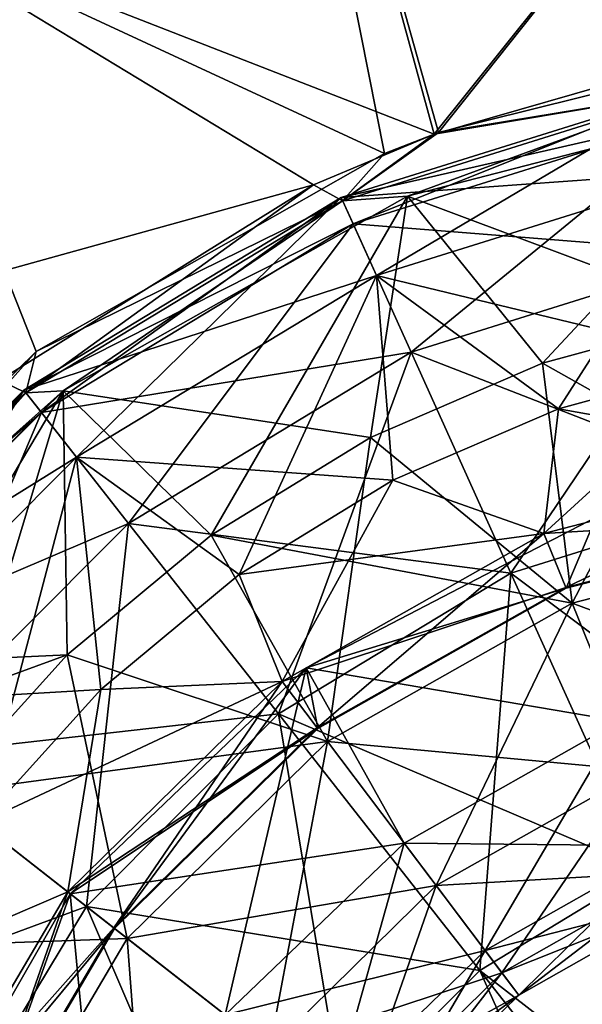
# Model space of a CAD drawing. Header units: millimetres. Extents: x -84 to 84, y -375 to 274.
# Tile 26 of 108: x -64.94 to -62.62, y 55.74 to 59.81. Entities that reach past the tile are written whole.
import ezdxf

# ---------------------------------------------------------------- set-up
doc = ezdxf.new("R2010")
doc.units = ezdxf.units.MM
doc.header["$LTSCALE"] = 148.96817
for name, color, linetype in [('144', 7, 'CONTINUOUS'), ('148', 7, 'CONTINUOUS'), ('165', 7, 'CONTINUOUS'), ('166', 7, 'CONTINUOUS'), ('167', 7, 'CONTINUOUS'), ('168', 7, 'CONTINUOUS'), ('169', 7, 'CONTINUOUS'), ('170', 7, 'CONTINUOUS'), ('171', 7, 'CONTINUOUS'), ('172', 7, 'CONTINUOUS'), ('183', 7, 'CONTINUOUS'), ('184', 7, 'CONTINUOUS'), ('185', 7, 'CONTINUOUS'), ('186', 7, 'CONTINUOUS'), ('187', 7, 'CONTINUOUS'), ('190', 7, 'CONTINUOUS'), ('191', 7, 'CONTINUOUS'), ('192', 7, 'CONTINUOUS')]:
    doc.layers.add(name, color=color, linetype=linetype)

msp = doc.modelspace()

# ---------------------------------------------------------------- linework, layer by layer
at = {"layer": '144', "color": 7, "linetype": 'CONTINUOUS', "true_color": 0xa2afbf}
for points in [[(-64.0305, 62.2573, -1.3969), (-63.4354, 59.2541, -3.4297), (-65.5935, 60.2567, -2.2853), (-64.0305, 62.2573, -1.3969)], [(-63.2119, 59.3412, -3.4293), (-63.4354, 59.2541, -3.4297), (-64.0305, 62.2573, -1.3969), (-63.2119, 59.3412, -3.4293)], [(-61.594, 61.3792, -2.4449), (-63.2119, 59.3412, -3.4293), (-64.0305, 62.2573, -1.3969), (-61.594, 61.3792, -2.4449)], [(-63.2119, 59.3412, -3.4293), (-61.594, 61.3792, -2.4449), (-61.8581, 59.6776, -3.4273), (-63.2119, 59.3412, -3.4293)], [(-64.8745, 58.4356, -3.4316), (-66.084, 57.2481, -3.4321), (-65.5935, 60.2567, -2.2853), (-64.8745, 58.4356, -3.4316)], [(-63.4354, 59.2541, -3.4297), (-64.8745, 58.4356, -3.4316), (-65.5935, 60.2567, -2.2853), (-63.4354, 59.2541, -3.4297)]]:
    msp.add_3dface(points, dxfattribs=at)
at = {"layer": '148', "color": 7, "linetype": 'CONTINUOUS', "true_color": 0xa2afbf}
for points in [[(-64.0305, 62.2573, 20.2469), (-65.5935, 60.2567, 21.1353), (-63.2296, 59.3345, 22.2794), (-64.0305, 62.2573, 20.2469)], [(-61.6066, 61.363, 21.3054), (-64.0305, 62.2573, 20.2469), (-63.2296, 59.3345, 22.2794), (-61.6066, 61.363, 21.3054)], [(-61.6066, 61.363, 21.3054), (-63.2296, 59.3345, 22.2794), (-62.3004, 59.6014, 22.278), (-61.6066, 61.363, 21.3054)], [(-65.5935, 60.2567, 21.1353), (-67.2391, 58.1505, 21.4365), (-63.7286, 59.1248, 22.2804), (-65.5935, 60.2567, 21.1353)], [(-63.2296, 59.3345, 22.2794), (-65.5935, 60.2567, 21.1353), (-63.7286, 59.1248, 22.2804), (-63.2296, 59.3345, 22.2794)], [(-63.7286, 59.1248, 22.2804), (-67.2391, 58.1505, 21.4365), (-65.0263, 58.3174, 22.2818), (-63.7286, 59.1248, 22.2804)]]:
    msp.add_3dface(points, dxfattribs=at)
at = {"layer": '165', "color": 7, "linetype": 'CONTINUOUS', "true_color": 0xa2afbf}
for points in [[(-64.6675, 56.1414, -22.5508), (-65.2476, 55.1789, -22.5508), (-65.4574, 56.7585, -21.1315), (-64.6675, 56.1414, -22.5508)], [(-64.6675, 56.1414, -22.5508), (-64.0175, 54.6272, -23.647), (-65.2476, 55.1789, -22.5508), (-64.6675, 56.1414, -22.5508)], [(-63.6052, 55.3114, -23.647), (-64.0175, 54.6272, -23.647), (-64.6675, 56.1414, -22.5508), (-63.6052, 55.3114, -23.647)]]:
    msp.add_3dface(points, dxfattribs=at)
at = {"layer": '166', "color": 7, "linetype": 'CONTINUOUS', "true_color": 0xa2afbf}
for points in [[(-65.1075, 56.4851, -14.5268), (-65.523, 55.867, -14.5268), (-64.7442, 56.2013, -13.6694), (-65.1075, 56.4851, -14.5268)], [(-64.7442, 56.2013, -13.6694), (-65.523, 55.867, -14.5268), (-65.3747, 55.1308, -13.6694), (-64.7442, 56.2013, -13.6694)], [(-64.734, 56.1933, -10.7994), (-65.1492, 55.0351, -11.7468), (-65.4056, 55.0217, -10.7994), (-64.734, 56.1933, -10.7994)], [(-64.7442, 56.2013, -13.6694), (-65.3747, 55.1308, -13.6694), (-64.5545, 56.0531, -12.7232), (-64.7442, 56.2013, -13.6694)], [(-64.5511, 56.0505, -11.7468), (-65.1492, 55.0351, -11.7468), (-64.734, 56.1933, -10.7994), (-64.5511, 56.0505, -11.7468)], [(-64.5545, 56.0531, -12.7232), (-65.3747, 55.1308, -13.6694), (-65.1532, 55.0368, -12.7232), (-64.5545, 56.0531, -12.7232)], [(-64.5545, 56.0531, -12.7232), (-65.1532, 55.0368, -12.7232), (-64.5511, 56.0505, -11.7468), (-64.5545, 56.0531, -12.7232)], [(-64.5511, 56.0505, -11.7468), (-65.1532, 55.0368, -12.7232), (-65.1492, 55.0351, -11.7468), (-64.5511, 56.0505, -11.7468)]]:
    msp.add_3dface(points, dxfattribs=at)
at = {"layer": '167', "color": 7, "linetype": 'CONTINUOUS', "true_color": 0xa2afbf}
for points in [[(-65.2651, 56.6083, -4.1441), (-64.4986, 56.0094, -4.7643), (-65.0879, 55.0091, -4.7643), (-65.2651, 56.6083, -4.1441)], [(-64.734, 56.1933, -10.7994), (-65.4056, 55.0217, -10.7994), (-64.0941, 55.6934, -10.0185), (-64.734, 56.1933, -10.7994)], [(-64.4986, 56.0094, -4.7643), (-64.4012, 54.7176, -5.6458), (-65.0879, 55.0091, -4.7643), (-64.4986, 56.0094, -4.7643)], [(-63.9108, 55.5502, -5.6458), (-64.4012, 54.7176, -5.6458), (-64.4986, 56.0094, -4.7643), (-63.9108, 55.5502, -5.6458)]]:
    msp.add_3dface(points, dxfattribs=at)
at = {"layer": '168', "color": 7, "linetype": 'CONTINUOUS', "true_color": 0xa2afbf}
for points in [[(-63.341, 59.0777, -3.7355), (-61.7583, 59.4872, -3.7355), (-62.783, 58.3876, -4.1441), (-63.341, 59.0777, -3.7355)], [(-62.783, 58.3876, -4.1441), (-61.7583, 59.4872, -3.7355), (-62.0367, 58.5901, -4.1441), (-62.783, 58.3876, -4.1441)], [(-64.7635, 58.2726, -3.7355), (-63.341, 59.0777, -3.7355), (-64.152, 57.6764, -4.1441), (-64.7635, 58.2726, -3.7355)], [(-64.152, 57.6764, -4.1441), (-63.341, 59.0777, -3.7355), (-63.4929, 58.081, -4.1441), (-64.152, 57.6764, -4.1441)], [(-63.4929, 58.081, -4.1441), (-63.341, 59.0777, -3.7355), (-62.783, 58.3876, -4.1441), (-63.4929, 58.081, -4.1441)], [(-65.5999, 56.8698, -3.947), (-65.9291, 57.127, -3.7355), (-64.7635, 58.2726, -3.7355), (-65.5999, 56.8698, -3.947)], [(-65.2651, 56.6083, -4.1441), (-65.5999, 56.8698, -3.947), (-64.7635, 58.2726, -3.7355), (-65.2651, 56.6083, -4.1441)], [(-65.2651, 56.6083, -4.1441), (-64.7635, 58.2726, -3.7355), (-64.7467, 57.1821, -4.1441), (-65.2651, 56.6083, -4.1441)], [(-64.7467, 57.1821, -4.1441), (-64.7635, 58.2726, -3.7355), (-64.152, 57.6764, -4.1441), (-64.7467, 57.1821, -4.1441)]]:
    msp.add_3dface(points, dxfattribs=at)
at = {"layer": '169', "color": 7, "linetype": 'CONTINUOUS', "true_color": 0xa2afbf}
for points in [[(-63.2119, 59.3412, -3.4293), (-61.8581, 59.6776, -3.4273), (-62.1473, 59.5169, -3.5608), (-63.2119, 59.3412, -3.4293)], [(-63.2119, 59.3412, -3.4293), (-62.1473, 59.5169, -3.5608), (-63.6084, 59.0595, -3.5608), (-63.2119, 59.3412, -3.4293)], [(-62.1473, 59.5169, -3.5608), (-63.341, 59.0777, -3.7355), (-63.6084, 59.0595, -3.5608), (-62.1473, 59.5169, -3.5608)], [(-61.7583, 59.4872, -3.7355), (-63.341, 59.0777, -3.7355), (-62.1473, 59.5169, -3.5608), (-61.7583, 59.4872, -3.7355)], [(-63.4354, 59.2541, -3.4297), (-63.2119, 59.3412, -3.4293), (-63.6084, 59.0595, -3.5608), (-63.4354, 59.2541, -3.4297)], [(-64.8745, 58.4356, -3.4316), (-63.4354, 59.2541, -3.4297), (-63.6084, 59.0595, -3.5608), (-64.8745, 58.4356, -3.4316)], [(-63.341, 59.0777, -3.7355), (-64.7635, 58.2726, -3.7355), (-63.6084, 59.0595, -3.5608), (-63.341, 59.0777, -3.7355)], [(-64.8745, 58.4356, -3.4316), (-63.6084, 59.0595, -3.5608), (-64.9177, 58.2656, -3.5608), (-64.8745, 58.4356, -3.4316)], [(-63.6084, 59.0595, -3.5608), (-64.7635, 58.2726, -3.7355), (-64.9177, 58.2656, -3.5608), (-63.6084, 59.0595, -3.5608)], [(-66.084, 57.2481, -3.4321), (-64.8745, 58.4356, -3.4316), (-65.9928, 57.1768, -3.5725), (-66.084, 57.2481, -3.4321)], [(-65.9928, 57.1768, -3.5725), (-64.8745, 58.4356, -3.4316), (-64.9177, 58.2656, -3.5608), (-65.9928, 57.1768, -3.5725)], [(-65.9291, 57.127, -3.7355), (-65.9928, 57.1768, -3.5725), (-64.9177, 58.2656, -3.5608), (-65.9291, 57.127, -3.7355)], [(-64.7635, 58.2726, -3.7355), (-65.9291, 57.127, -3.7355), (-64.9177, 58.2656, -3.5608), (-64.7635, 58.2726, -3.7355)]]:
    msp.add_3dface(points, dxfattribs=at)
at = {"layer": '170', "color": 7, "linetype": 'CONTINUOUS', "true_color": 0xa2afbf}
for points in [[(-62.1498, 59.5308, -17.761), (-63.5653, 58.9639, -19.4944), (-63.6142, 59.0723, -17.761), (-62.1498, 59.5308, -17.761)], [(-62.1498, 59.5308, -17.761), (-63.6142, 59.0723, -17.761), (-62.0857, 59.1835, -16.0597), (-62.1498, 59.5308, -17.761)], [(-62.1283, 59.4138, -19.4944), (-63.5653, 58.9639, -19.4944), (-62.1498, 59.5308, -17.761), (-62.1283, 59.4138, -19.4944)], [(-62.1283, 59.4138, -19.4944), (-63.3256, 58.4333, -21.1315), (-63.5653, 58.9639, -19.4944), (-62.1283, 59.4138, -19.4944)], [(-62.0225, 58.8412, -21.1315), (-63.3256, 58.4333, -21.1315), (-62.1283, 59.4138, -19.4944), (-62.0225, 58.8412, -21.1315)], [(-62.0857, 59.1835, -16.0597), (-63.6142, 59.0723, -17.761), (-63.4689, 58.7505, -16.0597), (-62.0857, 59.1835, -16.0597)], [(-62.0857, 59.1835, -16.0597), (-63.4689, 58.7505, -16.0597), (-61.9982, 58.3939, -14.5268), (-62.0857, 59.1835, -16.0597)], [(-63.6142, 59.0723, -17.761), (-64.8529, 58.1832, -19.4944), (-64.9264, 58.2767, -17.761), (-63.6142, 59.0723, -17.761)], [(-63.6142, 59.0723, -17.761), (-64.9264, 58.2767, -17.761), (-63.4689, 58.7505, -16.0597), (-63.6142, 59.0723, -17.761)], [(-63.5653, 58.9639, -19.4944), (-64.8529, 58.1832, -19.4944), (-63.6142, 59.0723, -17.761), (-63.5653, 58.9639, -19.4944)], [(-63.5653, 58.9639, -19.4944), (-64.4932, 57.7253, -21.1315), (-64.8529, 58.1832, -19.4944), (-63.5653, 58.9639, -19.4944)], [(-63.3256, 58.4333, -21.1315), (-64.4932, 57.7253, -21.1315), (-63.5653, 58.9639, -19.4944), (-63.3256, 58.4333, -21.1315)], [(-62.0225, 58.8412, -21.1315), (-62.913, 57.5198, -22.5508), (-63.3256, 58.4333, -21.1315), (-62.0225, 58.8412, -21.1315)], [(-61.8405, 57.8556, -22.5508), (-62.913, 57.5198, -22.5508), (-62.0225, 58.8412, -21.1315), (-61.8405, 57.8556, -22.5508)], [(-63.4689, 58.7505, -16.0597), (-64.9264, 58.2767, -17.761), (-64.7082, 57.999, -16.0597), (-63.4689, 58.7505, -16.0597)], [(-63.4689, 58.7505, -16.0597), (-64.7082, 57.999, -16.0597), (-63.4007, 57.9035, -14.5268), (-63.4689, 58.7505, -16.0597)], [(-61.9982, 58.3939, -14.5268), (-63.4689, 58.7505, -16.0597), (-62.717, 58.1988, -14.5268), (-61.9982, 58.3939, -14.5268)], [(-62.717, 58.1988, -14.5268), (-63.4689, 58.7505, -16.0597), (-63.4007, 57.9035, -14.5268), (-62.717, 58.1988, -14.5268)], [(-63.3256, 58.4333, -21.1315), (-63.8739, 56.9371, -22.5508), (-64.4932, 57.7253, -21.1315), (-63.3256, 58.4333, -21.1315)], [(-62.913, 57.5198, -22.5508), (-63.8739, 56.9371, -22.5508), (-63.3256, 58.4333, -21.1315), (-62.913, 57.5198, -22.5508)], [(-65.9162, 57.117, -19.4944), (-66.0099, 57.1902, -17.761), (-64.9264, 58.2767, -17.761), (-65.9162, 57.117, -19.4944)], [(-64.9264, 58.2767, -17.761), (-66.0099, 57.1902, -17.761), (-64.7082, 57.999, -16.0597), (-64.9264, 58.2767, -17.761)], [(-64.8529, 58.1832, -19.4944), (-65.9162, 57.117, -19.4944), (-64.9264, 58.2767, -17.761), (-64.8529, 58.1832, -19.4944)], [(-65.4574, 56.7585, -21.1315), (-65.9162, 57.117, -19.4944), (-64.8529, 58.1832, -19.4944), (-65.4574, 56.7585, -21.1315)], [(-64.4932, 57.7253, -21.1315), (-65.4574, 56.7585, -21.1315), (-64.8529, 58.1832, -19.4944), (-64.4932, 57.7253, -21.1315)], [(-66.0099, 57.1902, -17.761), (-65.7317, 56.9728, -16.0597), (-64.7082, 57.999, -16.0597), (-66.0099, 57.1902, -17.761)], [(-64.7082, 57.999, -16.0597), (-65.7317, 56.9728, -16.0597), (-64.6083, 57.0378, -14.5268), (-64.7082, 57.999, -16.0597)], [(-63.4007, 57.9035, -14.5268), (-64.7082, 57.999, -16.0597), (-64.0355, 57.5138, -14.5268), (-63.4007, 57.9035, -14.5268)], [(-64.0355, 57.5138, -14.5268), (-64.7082, 57.999, -16.0597), (-64.6083, 57.0378, -14.5268), (-64.0355, 57.5138, -14.5268)], [(-61.8405, 57.8556, -22.5508), (-62.3581, 56.2912, -23.647), (-62.913, 57.5198, -22.5508), (-61.8405, 57.8556, -22.5508)], [(-64.6675, 56.1414, -22.5508), (-65.4574, 56.7585, -21.1315), (-64.4932, 57.7253, -21.1315), (-64.6675, 56.1414, -22.5508)], [(-63.8739, 56.9371, -22.5508), (-64.6675, 56.1414, -22.5508), (-64.4932, 57.7253, -21.1315), (-63.8739, 56.9371, -22.5508)], [(-62.913, 57.5198, -22.5508), (-63.0411, 55.877, -23.647), (-63.8739, 56.9371, -22.5508), (-62.913, 57.5198, -22.5508)], [(-62.3581, 56.2912, -23.647), (-63.0411, 55.877, -23.647), (-62.913, 57.5198, -22.5508), (-62.3581, 56.2912, -23.647)], [(-65.7317, 56.9728, -16.0597), (-65.1075, 56.4851, -14.5268), (-64.6083, 57.0378, -14.5268), (-65.7317, 56.9728, -16.0597)], [(-63.6052, 55.3114, -23.647), (-64.6675, 56.1414, -22.5508), (-63.8739, 56.9371, -22.5508), (-63.6052, 55.3114, -23.647)], [(-63.0411, 55.877, -23.647), (-63.6052, 55.3114, -23.647), (-63.8739, 56.9371, -22.5508), (-63.0411, 55.877, -23.647)], [(-62.3581, 56.2912, -23.647), (-62.0565, 54.6237, -24.3389), (-63.0411, 55.877, -23.647), (-62.3581, 56.2912, -23.647)], [(-62.3492, 54.3301, -24.3389), (-63.6052, 55.3114, -23.647), (-63.0411, 55.877, -23.647), (-62.3492, 54.3301, -24.3389)], [(-62.0565, 54.6237, -24.3389), (-62.3492, 54.3301, -24.3389), (-63.0411, 55.877, -23.647), (-62.0565, 54.6237, -24.3389)]]:
    msp.add_3dface(points, dxfattribs=at)
at = {"layer": '171', "color": 7, "linetype": 'CONTINUOUS', "true_color": 0xa2afbf}
for points in [[(-61.9982, 58.3939, -14.5268), (-62.717, 58.1988, -14.5268), (-61.5741, 57.9948, -13.6694), (-61.9982, 58.3939, -14.5268)], [(-62.717, 58.1988, -14.5268), (-63.4007, 57.9035, -14.5268), (-62.7768, 57.6838, -13.6694), (-62.717, 58.1988, -14.5268)], [(-62.717, 58.1988, -14.5268), (-62.7768, 57.6838, -13.6694), (-61.5741, 57.9948, -13.6694), (-62.717, 58.1988, -14.5268)], [(-62.7768, 57.6838, -13.6694), (-61.5447, 57.7559, -12.7232), (-61.5741, 57.9948, -13.6694), (-62.7768, 57.6838, -13.6694)], [(-63.4007, 57.9035, -14.5268), (-64.0355, 57.5138, -14.5268), (-62.7768, 57.6838, -13.6694), (-63.4007, 57.9035, -14.5268)], [(-63.7594, 57.1285, -10.7994), (-62.5609, 57.7513, -10.7994), (-62.6851, 57.4567, -11.7468), (-63.7594, 57.1285, -10.7994)], [(-62.6866, 57.4606, -12.7232), (-61.5447, 57.7559, -12.7232), (-62.7768, 57.6838, -13.6694), (-62.6866, 57.4606, -12.7232)], [(-62.6866, 57.4606, -12.7232), (-61.5442, 57.7517, -11.7468), (-61.5447, 57.7559, -12.7232), (-62.6866, 57.4606, -12.7232)], [(-62.6851, 57.4567, -11.7468), (-61.5442, 57.7517, -11.7468), (-62.6866, 57.4606, -12.7232), (-62.6851, 57.4567, -11.7468)], [(-62.6851, 57.4567, -11.7468), (-62.5609, 57.7513, -10.7994), (-61.5442, 57.7517, -11.7468), (-62.6851, 57.4567, -11.7468)], [(-64.0355, 57.5138, -14.5268), (-63.8581, 57.072, -13.6694), (-62.7768, 57.6838, -13.6694), (-64.0355, 57.5138, -14.5268)], [(-63.8581, 57.072, -13.6694), (-62.6866, 57.4606, -12.7232), (-62.7768, 57.6838, -13.6694), (-63.8581, 57.072, -13.6694)], [(-64.0355, 57.5138, -14.5268), (-64.6083, 57.0378, -14.5268), (-63.8581, 57.072, -13.6694), (-64.0355, 57.5138, -14.5268)], [(-63.7132, 56.8798, -12.7232), (-62.6866, 57.4606, -12.7232), (-63.8581, 57.072, -13.6694), (-63.7132, 56.8798, -12.7232)], [(-63.7107, 56.8764, -11.7468), (-63.7594, 57.1285, -10.7994), (-62.6851, 57.4567, -11.7468), (-63.7107, 56.8764, -11.7468)], [(-63.7132, 56.8798, -12.7232), (-62.6851, 57.4567, -11.7468), (-62.6866, 57.4606, -12.7232), (-63.7132, 56.8798, -12.7232)], [(-63.7107, 56.8764, -11.7468), (-62.6851, 57.4567, -11.7468), (-63.7132, 56.8798, -12.7232), (-63.7107, 56.8764, -11.7468)], [(-64.5511, 56.0505, -11.7468), (-64.734, 56.1933, -10.7994), (-63.7594, 57.1285, -10.7994), (-64.5511, 56.0505, -11.7468)], [(-64.5511, 56.0505, -11.7468), (-63.7594, 57.1285, -10.7994), (-63.7107, 56.8764, -11.7468), (-64.5511, 56.0505, -11.7468)], [(-65.1075, 56.4851, -14.5268), (-64.7442, 56.2013, -13.6694), (-63.8581, 57.072, -13.6694), (-65.1075, 56.4851, -14.5268)], [(-64.6083, 57.0378, -14.5268), (-65.1075, 56.4851, -14.5268), (-63.8581, 57.072, -13.6694), (-64.6083, 57.0378, -14.5268)], [(-64.7442, 56.2013, -13.6694), (-63.7132, 56.8798, -12.7232), (-63.8581, 57.072, -13.6694), (-64.7442, 56.2013, -13.6694)], [(-64.7442, 56.2013, -13.6694), (-64.5545, 56.0531, -12.7232), (-63.7132, 56.8798, -12.7232), (-64.7442, 56.2013, -13.6694)], [(-64.5545, 56.0531, -12.7232), (-63.7107, 56.8764, -11.7468), (-63.7132, 56.8798, -12.7232), (-64.5545, 56.0531, -12.7232)], [(-64.5545, 56.0531, -12.7232), (-64.5511, 56.0505, -11.7468), (-63.7107, 56.8764, -11.7468), (-64.5545, 56.0531, -12.7232)]]:
    msp.add_3dface(points, dxfattribs=at)
at = {"layer": '172', "color": 7, "linetype": 'CONTINUOUS', "true_color": 0xa2afbf}
for points in [[(-62.783, 58.3876, -4.1441), (-62.0367, 58.5901, -4.1441), (-62.6601, 57.3949, -4.7643), (-62.783, 58.3876, -4.1441)], [(-62.0367, 58.5901, -4.1441), (-61.5361, 57.6855, -4.7643), (-62.6601, 57.3949, -4.7643), (-62.0367, 58.5901, -4.1441)], [(-63.4929, 58.081, -4.1441), (-62.783, 58.3876, -4.1441), (-62.6601, 57.3949, -4.7643), (-63.4929, 58.081, -4.1441)], [(-64.152, 57.6764, -4.1441), (-63.4929, 58.081, -4.1441), (-63.6705, 56.8232, -4.7643), (-64.152, 57.6764, -4.1441)], [(-63.4929, 58.081, -4.1441), (-62.6601, 57.3949, -4.7643), (-63.6705, 56.8232, -4.7643), (-63.4929, 58.081, -4.1441)], [(-62.5609, 57.7513, -10.7994), (-63.7594, 57.1285, -10.7994), (-62.4629, 56.9068, -10.0014), (-62.5609, 57.7513, -10.7994)], [(-64.7467, 57.1821, -4.1441), (-64.152, 57.6764, -4.1441), (-63.6705, 56.8232, -4.7643), (-64.7467, 57.1821, -4.1441)], [(-61.5361, 57.6855, -4.7643), (-62.3807, 56.7033, -5.6458), (-62.6601, 57.3949, -4.7643), (-61.5361, 57.6855, -4.7643)], [(-62.6601, 57.3949, -4.7643), (-63.2216, 56.2274, -5.6458), (-63.6705, 56.8232, -4.7643), (-62.6601, 57.3949, -4.7643)], [(-62.3807, 56.7033, -5.6458), (-63.2216, 56.2274, -5.6458), (-62.6601, 57.3949, -4.7643), (-62.3807, 56.7033, -5.6458)], [(-64.4986, 56.0094, -4.7643), (-65.2651, 56.6083, -4.1441), (-64.7467, 57.1821, -4.1441), (-64.4986, 56.0094, -4.7643)], [(-64.4986, 56.0094, -4.7643), (-64.7467, 57.1821, -4.1441), (-63.6705, 56.8232, -4.7643), (-64.4986, 56.0094, -4.7643)], [(-63.7594, 57.1285, -10.7994), (-64.734, 56.1933, -10.7994), (-63.3538, 56.4028, -10.0014), (-63.7594, 57.1285, -10.7994)], [(-62.4629, 56.9068, -10.0014), (-63.7594, 57.1285, -10.7994), (-63.3538, 56.4028, -10.0014), (-62.4629, 56.9068, -10.0014)], [(-62.4629, 56.9068, -10.0014), (-63.3538, 56.4028, -10.0014), (-62.2548, 56.3917, -8.9892), (-62.4629, 56.9068, -10.0014)], [(-63.9108, 55.5502, -5.6458), (-64.4986, 56.0094, -4.7643), (-63.6705, 56.8232, -4.7643), (-63.9108, 55.5502, -5.6458)], [(-63.2216, 56.2274, -5.6458), (-63.9108, 55.5502, -5.6458), (-63.6705, 56.8232, -4.7643), (-63.2216, 56.2274, -5.6458)], [(-62.3807, 56.7033, -5.6458), (-62.9502, 55.8673, -6.7088), (-63.2216, 56.2274, -5.6458), (-62.3807, 56.7033, -5.6458)], [(-62.2117, 56.2851, -6.7088), (-62.9502, 55.8673, -6.7088), (-62.3807, 56.7033, -5.6458), (-62.2117, 56.2851, -6.7088)], [(-64.734, 56.1933, -10.7994), (-64.0941, 55.6934, -10.0185), (-63.3538, 56.4028, -10.0014), (-64.734, 56.1933, -10.7994)], [(-63.3538, 56.4028, -10.0014), (-64.0941, 55.6934, -10.0185), (-63.0194, 55.9591, -8.9892), (-63.3538, 56.4028, -10.0014)], [(-62.2548, 56.3917, -8.9892), (-63.3538, 56.4028, -10.0014), (-63.0194, 55.9591, -8.9892), (-62.2548, 56.3917, -8.9892)], [(-62.2548, 56.3917, -8.9892), (-63.0194, 55.9591, -8.9892), (-62.1685, 56.1781, -7.8577), (-62.2548, 56.3917, -8.9892)], [(-62.2117, 56.2851, -6.7088), (-62.8807, 55.7751, -7.8577), (-62.9502, 55.8673, -6.7088), (-62.2117, 56.2851, -6.7088)], [(-62.1685, 56.1781, -7.8577), (-62.8807, 55.7751, -7.8577), (-62.2117, 56.2851, -6.7088), (-62.1685, 56.1781, -7.8577)], [(-63.5555, 55.2725, -6.7088), (-63.9108, 55.5502, -5.6458), (-63.2216, 56.2274, -5.6458), (-63.5555, 55.2725, -6.7088)], [(-62.9502, 55.8673, -6.7088), (-63.5555, 55.2725, -6.7088), (-63.2216, 56.2274, -5.6458), (-62.9502, 55.8673, -6.7088)], [(-62.1685, 56.1781, -7.8577), (-63.0194, 55.9591, -8.9892), (-62.8807, 55.7751, -7.8577), (-62.1685, 56.1781, -7.8577)], [(-64.0941, 55.6934, -10.0185), (-63.6505, 55.3468, -9.0045), (-63.0194, 55.9591, -8.9892), (-64.0941, 55.6934, -10.0185)], [(-63.0194, 55.9591, -8.9892), (-63.6505, 55.3468, -9.0045), (-62.8807, 55.7751, -7.8577), (-63.0194, 55.9591, -8.9892)], [(-63.465, 55.2019, -7.871), (-63.5555, 55.2725, -6.7088), (-62.9502, 55.8673, -6.7088), (-63.465, 55.2019, -7.871)], [(-62.8807, 55.7751, -7.8577), (-63.465, 55.2019, -7.871), (-62.9502, 55.8673, -6.7088), (-62.8807, 55.7751, -7.8577)], [(-63.6505, 55.3468, -9.0045), (-63.465, 55.2019, -7.871), (-62.8807, 55.7751, -7.8577), (-63.6505, 55.3468, -9.0045)]]:
    msp.add_3dface(points, dxfattribs=at)
at = {"layer": '183', "color": 7, "linetype": 'CONTINUOUS', "true_color": 0xa2afbf}
for points in [[(-61.7573, 59.4873, 22.5855), (-63.3401, 59.078, 22.5855), (-62.0367, 58.5901, 22.9941), (-61.7573, 59.4873, 22.5855)], [(-63.3401, 59.078, 22.5855), (-64.763, 58.273, 22.5855), (-63.4929, 58.081, 22.9941), (-63.3401, 59.078, 22.5855)], [(-62.783, 58.3876, 22.9941), (-63.3401, 59.078, 22.5855), (-63.4929, 58.081, 22.9941), (-62.783, 58.3876, 22.9941)], [(-62.0367, 58.5901, 22.9941), (-63.3401, 59.078, 22.5855), (-62.783, 58.3876, 22.9941), (-62.0367, 58.5901, 22.9941)], [(-64.763, 58.273, 22.5855), (-65.9291, 57.127, 22.5855), (-64.7467, 57.1821, 22.9941), (-64.763, 58.273, 22.5855)], [(-63.4929, 58.081, 22.9941), (-64.763, 58.273, 22.5855), (-64.152, 57.6764, 22.9941), (-63.4929, 58.081, 22.9941)], [(-64.152, 57.6764, 22.9941), (-64.763, 58.273, 22.5855), (-64.7467, 57.1821, 22.9941), (-64.152, 57.6764, 22.9941)], [(-65.9291, 57.127, 22.5855), (-65.5999, 56.8698, 22.797), (-64.7467, 57.1821, 22.9941), (-65.9291, 57.127, 22.5855)], [(-65.5999, 56.8698, 22.797), (-65.2651, 56.6083, 22.9941), (-64.7467, 57.1821, 22.9941), (-65.5999, 56.8698, 22.797)]]:
    msp.add_3dface(points, dxfattribs=at)
at = {"layer": '184', "color": 7, "linetype": 'CONTINUOUS', "true_color": 0xa2afbf}
for points in [[(-62.3004, 59.6014, 22.278), (-63.2296, 59.3345, 22.2794), (-62.1473, 59.5169, 22.4108), (-62.3004, 59.6014, 22.278)], [(-62.1473, 59.5169, 22.4108), (-63.2296, 59.3345, 22.2794), (-63.6084, 59.0595, 22.4108), (-62.1473, 59.5169, 22.4108)], [(-63.3401, 59.078, 22.5855), (-62.1473, 59.5169, 22.4108), (-63.6084, 59.0595, 22.4108), (-63.3401, 59.078, 22.5855)], [(-63.3401, 59.078, 22.5855), (-61.7573, 59.4873, 22.5855), (-62.1473, 59.5169, 22.4108), (-63.3401, 59.078, 22.5855)], [(-63.2296, 59.3345, 22.2794), (-63.7286, 59.1248, 22.2804), (-63.6084, 59.0595, 22.4108), (-63.2296, 59.3345, 22.2794)], [(-63.7286, 59.1248, 22.2804), (-65.0263, 58.3174, 22.2818), (-64.9177, 58.2656, 22.4108), (-63.7286, 59.1248, 22.2804)], [(-63.6084, 59.0595, 22.4108), (-63.7286, 59.1248, 22.2804), (-64.9177, 58.2656, 22.4108), (-63.6084, 59.0595, 22.4108)], [(-64.763, 58.273, 22.5855), (-63.3401, 59.078, 22.5855), (-63.6084, 59.0595, 22.4108), (-64.763, 58.273, 22.5855)], [(-64.763, 58.273, 22.5855), (-63.6084, 59.0595, 22.4108), (-64.9177, 58.2656, 22.4108), (-64.763, 58.273, 22.5855)], [(-65.0263, 58.3174, 22.2818), (-66.084, 57.2481, 22.2821), (-64.9177, 58.2656, 22.4108), (-65.0263, 58.3174, 22.2818)], [(-64.9177, 58.2656, 22.4108), (-66.084, 57.2481, 22.2821), (-65.9928, 57.1768, 22.4225), (-64.9177, 58.2656, 22.4108)], [(-65.9291, 57.127, 22.5855), (-64.763, 58.273, 22.5855), (-65.9928, 57.1768, 22.4225), (-65.9291, 57.127, 22.5855)], [(-64.763, 58.273, 22.5855), (-64.9177, 58.2656, 22.4108), (-65.9928, 57.1768, 22.4225), (-64.763, 58.273, 22.5855)]]:
    msp.add_3dface(points, dxfattribs=at)
at = {"layer": '185', "color": 7, "linetype": 'CONTINUOUS', "true_color": 0xa2afbf}
for points in [[(-63.6142, 59.0723, 36.611), (-62.1283, 59.4138, 38.3444), (-62.1498, 59.5308, 36.611), (-63.6142, 59.0723, 36.611)], [(-63.6142, 59.0723, 36.611), (-62.1498, 59.5308, 36.611), (-63.4689, 58.7505, 34.9097), (-63.6142, 59.0723, 36.611)], [(-63.4689, 58.7505, 34.9097), (-62.1498, 59.5308, 36.611), (-62.0857, 59.1835, 34.9097), (-63.4689, 58.7505, 34.9097)], [(-63.5653, 58.9639, 38.3444), (-62.1283, 59.4138, 38.3444), (-63.6142, 59.0723, 36.611), (-63.5653, 58.9639, 38.3444)], [(-63.5653, 58.9639, 38.3444), (-62.0225, 58.8412, 39.9815), (-62.1283, 59.4138, 38.3444), (-63.5653, 58.9639, 38.3444)], [(-63.4689, 58.7505, 34.9097), (-62.0857, 59.1835, 34.9097), (-62.717, 58.1988, 33.3768), (-63.4689, 58.7505, 34.9097)], [(-62.717, 58.1988, 33.3768), (-62.0857, 59.1835, 34.9097), (-61.9982, 58.3939, 33.3768), (-62.717, 58.1988, 33.3768)], [(-64.9264, 58.2767, 36.611), (-63.5653, 58.9639, 38.3444), (-63.6142, 59.0723, 36.611), (-64.9264, 58.2767, 36.611)], [(-64.9264, 58.2767, 36.611), (-63.6142, 59.0723, 36.611), (-64.7082, 57.999, 34.9097), (-64.9264, 58.2767, 36.611)], [(-64.7082, 57.999, 34.9097), (-63.6142, 59.0723, 36.611), (-63.4689, 58.7505, 34.9097), (-64.7082, 57.999, 34.9097)], [(-64.8529, 58.1832, 38.3444), (-63.5653, 58.9639, 38.3444), (-64.9264, 58.2767, 36.611), (-64.8529, 58.1832, 38.3444)], [(-64.8529, 58.1832, 38.3444), (-63.3256, 58.4333, 39.9815), (-63.5653, 58.9639, 38.3444), (-64.8529, 58.1832, 38.3444)], [(-63.3256, 58.4333, 39.9815), (-62.0225, 58.8412, 39.9815), (-63.5653, 58.9639, 38.3444), (-63.3256, 58.4333, 39.9815)], [(-63.3256, 58.4333, 39.9815), (-61.8405, 57.8556, 41.4008), (-62.0225, 58.8412, 39.9815), (-63.3256, 58.4333, 39.9815)], [(-64.7082, 57.999, 34.9097), (-63.4689, 58.7505, 34.9097), (-64.0355, 57.5138, 33.3768), (-64.7082, 57.999, 34.9097)], [(-64.0355, 57.5138, 33.3768), (-63.4689, 58.7505, 34.9097), (-63.4007, 57.9035, 33.3768), (-64.0355, 57.5138, 33.3768)], [(-63.4007, 57.9035, 33.3768), (-63.4689, 58.7505, 34.9097), (-62.717, 58.1988, 33.3768), (-63.4007, 57.9035, 33.3768)], [(-64.4932, 57.7253, 39.9815), (-63.3256, 58.4333, 39.9815), (-64.8529, 58.1832, 38.3444), (-64.4932, 57.7253, 39.9815)], [(-64.4932, 57.7253, 39.9815), (-62.913, 57.5198, 41.4008), (-63.3256, 58.4333, 39.9815), (-64.4932, 57.7253, 39.9815)], [(-62.913, 57.5198, 41.4008), (-61.8405, 57.8556, 41.4008), (-63.3256, 58.4333, 39.9815), (-62.913, 57.5198, 41.4008)], [(-66.0099, 57.1902, 36.611), (-64.8529, 58.1832, 38.3444), (-64.9264, 58.2767, 36.611), (-66.0099, 57.1902, 36.611)], [(-66.0099, 57.1902, 36.611), (-64.9264, 58.2767, 36.611), (-65.7317, 56.9728, 34.9097), (-66.0099, 57.1902, 36.611)], [(-65.7317, 56.9728, 34.9097), (-64.9264, 58.2767, 36.611), (-64.7082, 57.999, 34.9097), (-65.7317, 56.9728, 34.9097)], [(-65.9162, 57.117, 38.3444), (-64.8529, 58.1832, 38.3444), (-66.0099, 57.1902, 36.611), (-65.9162, 57.117, 38.3444)], [(-65.9162, 57.117, 38.3444), (-64.4932, 57.7253, 39.9815), (-64.8529, 58.1832, 38.3444), (-65.9162, 57.117, 38.3444)], [(-65.7317, 56.9728, 34.9097), (-64.7082, 57.999, 34.9097), (-65.1075, 56.4851, 33.3768), (-65.7317, 56.9728, 34.9097)], [(-65.1075, 56.4851, 33.3768), (-64.7082, 57.999, 34.9097), (-64.6083, 57.0378, 33.3768), (-65.1075, 56.4851, 33.3768)], [(-64.6083, 57.0378, 33.3768), (-64.7082, 57.999, 34.9097), (-64.0355, 57.5138, 33.3768), (-64.6083, 57.0378, 33.3768)], [(-62.913, 57.5198, 41.4008), (-61.5957, 56.5299, 42.497), (-61.8405, 57.8556, 41.4008), (-62.913, 57.5198, 41.4008)], [(-65.4574, 56.7585, 39.9815), (-64.4932, 57.7253, 39.9815), (-65.9162, 57.117, 38.3444), (-65.4574, 56.7585, 39.9815)], [(-65.4574, 56.7585, 39.9815), (-63.8739, 56.9371, 41.4008), (-64.4932, 57.7253, 39.9815), (-65.4574, 56.7585, 39.9815)], [(-63.8739, 56.9371, 41.4008), (-62.913, 57.5198, 41.4008), (-64.4932, 57.7253, 39.9815), (-63.8739, 56.9371, 41.4008)], [(-63.8739, 56.9371, 41.4008), (-62.3581, 56.2912, 42.497), (-62.913, 57.5198, 41.4008), (-63.8739, 56.9371, 41.4008)], [(-62.3581, 56.2912, 42.497), (-61.5957, 56.5299, 42.497), (-62.913, 57.5198, 41.4008), (-62.3581, 56.2912, 42.497)], [(-64.6675, 56.1414, 41.4008), (-63.8739, 56.9371, 41.4008), (-65.4574, 56.7585, 39.9815), (-64.6675, 56.1414, 41.4008)], [(-64.6675, 56.1414, 41.4008), (-63.0411, 55.877, 42.497), (-63.8739, 56.9371, 41.4008), (-64.6675, 56.1414, 41.4008)], [(-63.0411, 55.877, 42.497), (-62.3581, 56.2912, 42.497), (-63.8739, 56.9371, 41.4008), (-63.0411, 55.877, 42.497)], [(-63.0411, 55.877, 42.497), (-61.702, 54.8386, 43.1889), (-62.3581, 56.2912, 42.497), (-63.0411, 55.877, 42.497)], [(-63.6052, 55.3114, 42.497), (-63.0411, 55.877, 42.497), (-64.6675, 56.1414, 41.4008), (-63.6052, 55.3114, 42.497)], [(-63.6052, 55.3114, 42.497), (-62.0565, 54.6237, 43.1889), (-63.0411, 55.877, 42.497), (-63.6052, 55.3114, 42.497)], [(-62.0565, 54.6237, 43.1889), (-61.702, 54.8386, 43.1889), (-63.0411, 55.877, 42.497), (-62.0565, 54.6237, 43.1889)]]:
    msp.add_3dface(points, dxfattribs=at)
at = {"layer": '186', "color": 7, "linetype": 'CONTINUOUS', "true_color": 0xa2afbf}
for points in [[(-62.717, 58.1988, 33.3768), (-61.9982, 58.3939, 33.3768), (-62.7768, 57.6838, 32.5194), (-62.717, 58.1988, 33.3768)], [(-62.7768, 57.6838, 32.5194), (-61.9982, 58.3939, 33.3768), (-61.5741, 57.9948, 32.5194), (-62.7768, 57.6838, 32.5194)], [(-63.4007, 57.9035, 33.3768), (-62.717, 58.1988, 33.3768), (-62.7768, 57.6838, 32.5194), (-63.4007, 57.9035, 33.3768)], [(-62.7768, 57.6838, 32.5194), (-61.5741, 57.9948, 32.5194), (-62.6866, 57.4606, 31.5732), (-62.7768, 57.6838, 32.5194)], [(-62.6866, 57.4606, 31.5732), (-61.5741, 57.9948, 32.5194), (-61.5447, 57.7559, 31.5732), (-62.6866, 57.4606, 31.5732)], [(-64.0355, 57.5138, 33.3768), (-63.4007, 57.9035, 33.3768), (-63.8581, 57.072, 32.5194), (-64.0355, 57.5138, 33.3768)], [(-63.8581, 57.072, 32.5194), (-63.4007, 57.9035, 33.3768), (-62.7768, 57.6838, 32.5194), (-63.8581, 57.072, 32.5194)], [(-63.7596, 57.1284, 29.6494), (-62.6851, 57.4567, 30.5968), (-62.5611, 57.7512, 29.6494), (-63.7596, 57.1284, 29.6494)], [(-62.6866, 57.4606, 31.5732), (-61.5447, 57.7559, 31.5732), (-62.6851, 57.4567, 30.5968), (-62.6866, 57.4606, 31.5732)], [(-62.6851, 57.4567, 30.5968), (-61.5447, 57.7559, 31.5732), (-61.5442, 57.7517, 30.5968), (-62.6851, 57.4567, 30.5968)], [(-62.6851, 57.4567, 30.5968), (-61.5442, 57.7517, 30.5968), (-62.5611, 57.7512, 29.6494), (-62.6851, 57.4567, 30.5968)], [(-63.8581, 57.072, 32.5194), (-62.7768, 57.6838, 32.5194), (-63.7132, 56.8798, 31.5732), (-63.8581, 57.072, 32.5194)], [(-63.7132, 56.8798, 31.5732), (-62.7768, 57.6838, 32.5194), (-62.6866, 57.4606, 31.5732), (-63.7132, 56.8798, 31.5732)], [(-64.6083, 57.0378, 33.3768), (-64.0355, 57.5138, 33.3768), (-63.8581, 57.072, 32.5194), (-64.6083, 57.0378, 33.3768)], [(-63.7107, 56.8764, 30.5968), (-62.6851, 57.4567, 30.5968), (-63.7596, 57.1284, 29.6494), (-63.7107, 56.8764, 30.5968)], [(-63.7132, 56.8798, 31.5732), (-62.6866, 57.4606, 31.5732), (-63.7107, 56.8764, 30.5968), (-63.7132, 56.8798, 31.5732)], [(-63.7107, 56.8764, 30.5968), (-62.6866, 57.4606, 31.5732), (-62.6851, 57.4567, 30.5968), (-63.7107, 56.8764, 30.5968)], [(-64.734, 56.1933, 29.6494), (-63.7107, 56.8764, 30.5968), (-63.7596, 57.1284, 29.6494), (-64.734, 56.1933, 29.6494)], [(-64.7442, 56.2013, 32.5194), (-64.6083, 57.0378, 33.3768), (-63.8581, 57.072, 32.5194), (-64.7442, 56.2013, 32.5194)], [(-64.7442, 56.2013, 32.5194), (-63.8581, 57.072, 32.5194), (-64.5545, 56.0531, 31.5732), (-64.7442, 56.2013, 32.5194)], [(-64.5545, 56.0531, 31.5732), (-63.8581, 57.072, 32.5194), (-63.7132, 56.8798, 31.5732), (-64.5545, 56.0531, 31.5732)], [(-65.1075, 56.4851, 33.3768), (-64.6083, 57.0378, 33.3768), (-64.7442, 56.2013, 32.5194), (-65.1075, 56.4851, 33.3768)], [(-64.5511, 56.0505, 30.5968), (-63.7107, 56.8764, 30.5968), (-64.734, 56.1933, 29.6494), (-64.5511, 56.0505, 30.5968)], [(-64.5545, 56.0531, 31.5732), (-63.7132, 56.8798, 31.5732), (-64.5511, 56.0505, 30.5968), (-64.5545, 56.0531, 31.5732)], [(-64.5511, 56.0505, 30.5968), (-63.7132, 56.8798, 31.5732), (-63.7107, 56.8764, 30.5968), (-64.5511, 56.0505, 30.5968)]]:
    msp.add_3dface(points, dxfattribs=at)
at = {"layer": '187', "color": 7, "linetype": 'CONTINUOUS', "true_color": 0xa2afbf}
for points in [[(-62.0367, 58.5901, 22.9941), (-62.783, 58.3876, 22.9941), (-61.5361, 57.6855, 23.6143), (-62.0367, 58.5901, 22.9941)], [(-62.783, 58.3876, 22.9941), (-63.4929, 58.081, 22.9941), (-62.6601, 57.3949, 23.6143), (-62.783, 58.3876, 22.9941)], [(-62.783, 58.3876, 22.9941), (-62.6601, 57.3949, 23.6143), (-61.5361, 57.6855, 23.6143), (-62.783, 58.3876, 22.9941)], [(-63.4929, 58.081, 22.9941), (-64.152, 57.6764, 22.9941), (-62.6601, 57.3949, 23.6143), (-63.4929, 58.081, 22.9941)], [(-63.7596, 57.1284, 29.6494), (-62.5611, 57.7512, 29.6494), (-62.4629, 56.9068, 28.8514), (-63.7596, 57.1284, 29.6494)], [(-64.152, 57.6764, 22.9941), (-64.7467, 57.1821, 22.9941), (-63.6705, 56.8232, 23.6143), (-64.152, 57.6764, 22.9941)], [(-64.152, 57.6764, 22.9941), (-63.6705, 56.8232, 23.6143), (-62.6601, 57.3949, 23.6143), (-64.152, 57.6764, 22.9941)], [(-62.6601, 57.3949, 23.6143), (-61.4452, 56.9452, 24.4958), (-61.5361, 57.6855, 23.6143), (-62.6601, 57.3949, 23.6143)], [(-63.6705, 56.8232, 23.6143), (-62.3807, 56.7033, 24.4958), (-62.6601, 57.3949, 23.6143), (-63.6705, 56.8232, 23.6143)], [(-62.3807, 56.7033, 24.4958), (-61.4452, 56.9452, 24.4958), (-62.6601, 57.3949, 23.6143), (-62.3807, 56.7033, 24.4958)], [(-64.7467, 57.1821, 22.9941), (-65.2651, 56.6083, 22.9941), (-63.6705, 56.8232, 23.6143), (-64.7467, 57.1821, 22.9941)], [(-64.734, 56.1933, 29.6494), (-63.7596, 57.1284, 29.6494), (-64.0941, 55.6934, 28.8685), (-64.734, 56.1933, 29.6494)], [(-64.0941, 55.6934, 28.8685), (-63.7596, 57.1284, 29.6494), (-63.3538, 56.4028, 28.8514), (-64.0941, 55.6934, 28.8685)], [(-63.3538, 56.4028, 28.8514), (-63.7596, 57.1284, 29.6494), (-62.4629, 56.9068, 28.8514), (-63.3538, 56.4028, 28.8514)], [(-63.3538, 56.4028, 28.8514), (-62.4629, 56.9068, 28.8514), (-63.0194, 55.9591, 27.8392), (-63.3538, 56.4028, 28.8514)], [(-63.0194, 55.9591, 27.8392), (-62.4629, 56.9068, 28.8514), (-62.2548, 56.3917, 27.8392), (-63.0194, 55.9591, 27.8392)], [(-65.2651, 56.6083, 22.9941), (-64.4986, 56.0094, 23.6143), (-63.6705, 56.8232, 23.6143), (-65.2651, 56.6083, 22.9941)], [(-64.4986, 56.0094, 23.6143), (-63.2216, 56.2274, 24.4958), (-63.6705, 56.8232, 23.6143), (-64.4986, 56.0094, 23.6143)], [(-63.2216, 56.2274, 24.4958), (-62.3807, 56.7033, 24.4958), (-63.6705, 56.8232, 23.6143), (-63.2216, 56.2274, 24.4958)], [(-63.2216, 56.2274, 24.4958), (-62.2117, 56.2851, 25.5588), (-62.3807, 56.7033, 24.4958), (-63.2216, 56.2274, 24.4958)], [(-64.0941, 55.6934, 28.8685), (-63.3538, 56.4028, 28.8514), (-63.6505, 55.3468, 27.8545), (-64.0941, 55.6934, 28.8685)], [(-63.6505, 55.3468, 27.8545), (-63.3538, 56.4028, 28.8514), (-63.0194, 55.9591, 27.8392), (-63.6505, 55.3468, 27.8545)], [(-63.0194, 55.9591, 27.8392), (-62.2548, 56.3917, 27.8392), (-62.8807, 55.7751, 26.7077), (-63.0194, 55.9591, 27.8392)], [(-62.8807, 55.7751, 26.7077), (-62.2548, 56.3917, 27.8392), (-62.1685, 56.1781, 26.7077), (-62.8807, 55.7751, 26.7077)], [(-62.9502, 55.8673, 25.5588), (-62.2117, 56.2851, 25.5588), (-63.2216, 56.2274, 24.4958), (-62.9502, 55.8673, 25.5588)], [(-62.9502, 55.8673, 25.5588), (-62.1685, 56.1781, 26.7077), (-62.2117, 56.2851, 25.5588), (-62.9502, 55.8673, 25.5588)], [(-63.9108, 55.5502, 24.4958), (-63.2216, 56.2274, 24.4958), (-64.4986, 56.0094, 23.6143), (-63.9108, 55.5502, 24.4958)], [(-63.9108, 55.5502, 24.4958), (-62.9502, 55.8673, 25.5588), (-63.2216, 56.2274, 24.4958), (-63.9108, 55.5502, 24.4958)], [(-62.8807, 55.7751, 26.7077), (-62.1685, 56.1781, 26.7077), (-62.9502, 55.8673, 25.5588), (-62.8807, 55.7751, 26.7077)], [(-63.6505, 55.3468, 27.8545), (-63.0194, 55.9591, 27.8392), (-63.465, 55.2019, 26.721), (-63.6505, 55.3468, 27.8545)], [(-63.465, 55.2019, 26.721), (-63.0194, 55.9591, 27.8392), (-62.8807, 55.7751, 26.7077), (-63.465, 55.2019, 26.721)], [(-63.5555, 55.2725, 25.5588), (-62.9502, 55.8673, 25.5588), (-63.9108, 55.5502, 24.4958), (-63.5555, 55.2725, 25.5588)], [(-63.5555, 55.2725, 25.5588), (-62.8807, 55.7751, 26.7077), (-62.9502, 55.8673, 25.5588), (-63.5555, 55.2725, 25.5588)], [(-63.465, 55.2019, 26.721), (-62.8807, 55.7751, 26.7077), (-63.5555, 55.2725, 25.5588), (-63.465, 55.2019, 26.721)]]:
    msp.add_3dface(points, dxfattribs=at)
at = {"layer": '190', "color": 7, "linetype": 'CONTINUOUS', "true_color": 0xa2afbf}
for points in [[(-64.6675, 56.1414, 41.4008), (-65.4574, 56.7585, 39.9815), (-66.1622, 55.589, 39.9815), (-64.6675, 56.1414, 41.4008)], [(-65.2476, 55.1789, 41.4008), (-64.6675, 56.1414, 41.4008), (-66.1622, 55.589, 39.9815), (-65.2476, 55.1789, 41.4008)], [(-63.6052, 55.3114, 42.497), (-64.6675, 56.1414, 41.4008), (-65.2476, 55.1789, 41.4008), (-63.6052, 55.3114, 42.497)]]:
    msp.add_3dface(points, dxfattribs=at)
at = {"layer": '191', "color": 7, "linetype": 'CONTINUOUS', "true_color": 0xa2afbf}
for points in [[(-65.1075, 56.4851, 33.3768), (-64.7442, 56.2013, 32.5194), (-65.3747, 55.1308, 32.5194), (-65.1075, 56.4851, 33.3768)], [(-64.5511, 56.0505, 30.5968), (-64.734, 56.1933, 29.6494), (-65.4057, 55.0214, 29.6494), (-64.5511, 56.0505, 30.5968)], [(-64.7442, 56.2013, 32.5194), (-65.1532, 55.0368, 31.5732), (-65.3747, 55.1308, 32.5194), (-64.7442, 56.2013, 32.5194)], [(-64.7442, 56.2013, 32.5194), (-64.5545, 56.0531, 31.5732), (-65.1532, 55.0368, 31.5732), (-64.7442, 56.2013, 32.5194)], [(-64.5511, 56.0505, 30.5968), (-65.4057, 55.0214, 29.6494), (-65.1492, 55.0351, 30.5968), (-64.5511, 56.0505, 30.5968)], [(-64.5545, 56.0531, 31.5732), (-65.1492, 55.0351, 30.5968), (-65.1532, 55.0368, 31.5732), (-64.5545, 56.0531, 31.5732)], [(-64.5545, 56.0531, 31.5732), (-64.5511, 56.0505, 30.5968), (-65.1492, 55.0351, 30.5968), (-64.5545, 56.0531, 31.5732)]]:
    msp.add_3dface(points, dxfattribs=at)
at = {"layer": '192', "color": 7, "linetype": 'CONTINUOUS', "true_color": 0xa2afbf}
for points in [[(-64.4986, 56.0094, 23.6143), (-65.2651, 56.6083, 22.9941), (-65.6965, 55.9665, 22.9941), (-64.4986, 56.0094, 23.6143)], [(-65.4057, 55.0214, 29.6494), (-64.734, 56.1933, 29.6494), (-64.6033, 54.8034, 28.8514), (-65.4057, 55.0214, 29.6494)], [(-64.734, 56.1933, 29.6494), (-64.0941, 55.6934, 28.8685), (-64.6033, 54.8034, 28.8514), (-64.734, 56.1933, 29.6494)], [(-64.4986, 56.0094, 23.6143), (-65.6965, 55.9665, 22.9941), (-65.0879, 55.0091, 23.6143), (-64.4986, 56.0094, 23.6143)], [(-63.9108, 55.5502, 24.4958), (-64.4986, 56.0094, 23.6143), (-65.0879, 55.0091, 23.6143), (-63.9108, 55.5502, 24.4958)]]:
    msp.add_3dface(points, dxfattribs=at)

doc.saveas('drawing.dxf')
